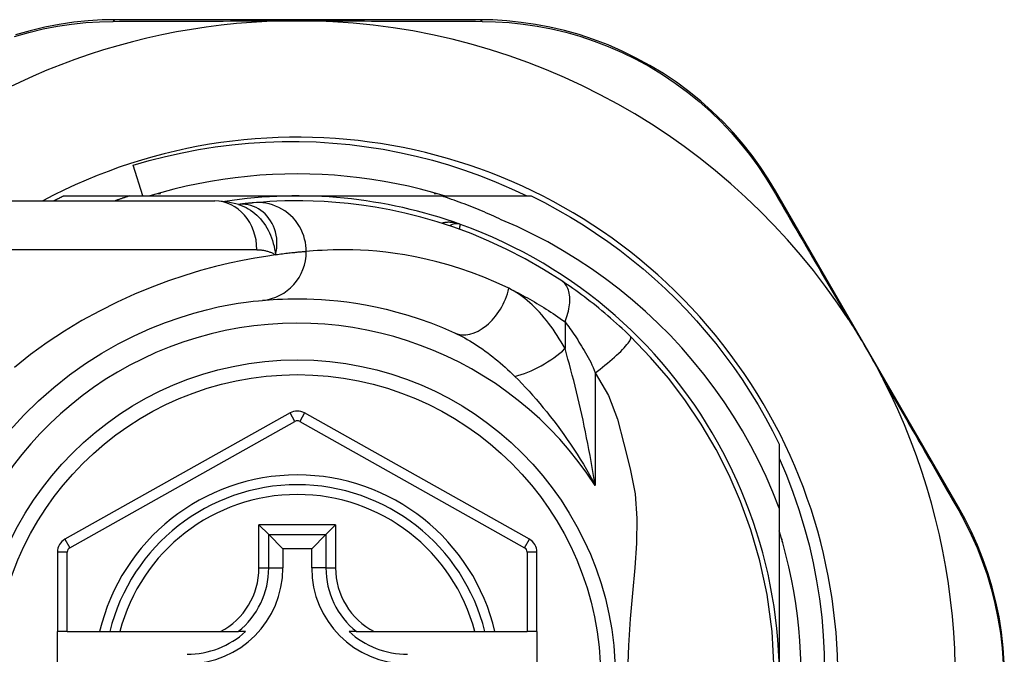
# Model space of a CAD drawing. Header units: inches. Extents: x 19 to 626, y 56 to 294.
# Tile 133 of 256: x 85.911 to 86.703, y 179.549 to 180.059. Entities that reach past the tile are written whole.
import ezdxf

# ---------------------------------------------------------------- set-up
doc = ezdxf.new("R2010")
doc.units = ezdxf.units.IN
doc.header["$MEASUREMENT"] = 0
doc.layers.add('Visible Edges(ANSI)', color=7, linetype='Continuous', lineweight=25)
doc.layers.add('Visible Tangent Edges(ANSI)', color=7, linetype='Continuous', lineweight=25)

msp = doc.modelspace()

# ---------------------------------------------------------------- linework, layer by layer
at = {"layer": 'Visible Edges(ANSI)'}
for p, q in [((86.28017, 180.05895), (85.98809, 180.05895)), ((86.00969, 179.91722), (86.00175, 179.94183)), ((85.94585, 179.91722), (85.99891, 179.91722)), ((85.99891, 179.91722), (86.13394, 179.91722)), ((86.02203, 179.91919), (86.02394, 179.91919)), ((86.02394, 179.91919), (86.02394, 179.91973)), ((86.13394, 179.91722), (86.24986, 179.91722)), ((86.24394, 179.91973), (86.24394, 179.91919)), ((86.24394, 179.91919), (86.24585, 179.91919)), ((86.24986, 179.91722), (86.32202, 179.91722)), ((86.66606, 179.66688), (86.51867, 179.92145)), ((85.83025, 179.91328), (86.06751, 179.91328)), ((86.08668, 179.91036), (86.08663, 179.91036)), ((86.12816, 179.74272), (85.94697, 179.64108)), ((86.32074, 179.64108), (86.13972, 179.74271)), ((86.52173, 179.71751), (86.52173, 179.66613)), ((86.52173, 179.66613), (86.52173, 179.52942)), ((86.1031, 179.65278), (86.11094, 179.64494)), ((86.15693, 179.64494), (86.16477, 179.65278)), ((86.11094, 179.64494), (86.12237, 179.63351)), ((86.15693, 179.64494), (86.1455, 179.63351)), ((86.5237, 179.64134), (86.5237, 179.63942)), ((86.5237, 179.63942), (86.52424, 179.63942)), ((86.12237, 179.63351), (86.12237, 179.61801)), ((86.1455, 179.63351), (86.12237, 179.63351)), ((86.1455, 179.61801), (86.1455, 179.63351)), ((85.94094, 179.63078), (85.94094, 179.56683)), ((86.32676, 179.56683), (86.32676, 179.63078)), ((85.94881, 179.56683), (85.94094, 179.56683)), ((85.94094, 179.49202), (85.94094, 179.56683)), ((85.94881, 179.56683), (85.97489, 179.56683)), ((85.97489, 179.56683), (85.98299, 179.56683)), ((85.98299, 179.56683), (85.99112, 179.56683)), ((85.99112, 179.56683), (86.07209, 179.56683)), ((86.07209, 179.56683), (86.08637, 179.56683)), ((86.09228, 179.56683), (86.08637, 179.56683)), ((86.1815, 179.56683), (86.17559, 179.56683)), ((86.1815, 179.56683), (86.19578, 179.56683)), ((86.19578, 179.56683), (86.27676, 179.56683)), ((86.27676, 179.56683), (86.28488, 179.56683)), ((86.28488, 179.56683), (86.29298, 179.56683)), ((86.29298, 179.56683), (86.31889, 179.56683)), ((86.32676, 179.56683), (86.31889, 179.56683)), ((86.32676, 179.56683), (86.32676, 179.49202))]:
    msp.add_line(p, q, dxfattribs=at)
at = {"layer": 'Visible Edges(ANSI)', "flags": 128}
for points in [[(85.98809, 180.05895), (85.97696, 180.05873), (85.9656, 180.05803), (85.95406, 180.05684), (85.9424, 180.05514), (85.93067, 180.0529), (85.91891, 180.05012), (85.90715, 180.0468)], [(86.51867, 179.92145), (86.51292, 179.93093), (86.50666, 179.94037), (86.49988, 179.94972), (86.4926, 179.95893), (86.48482, 179.96793), (86.47657, 179.97669), (86.46784, 179.98518), (86.45864, 179.99336), (86.44899, 180.00117), (86.43892, 180.00859), (86.42848, 180.01557), (86.41772, 180.0221), (86.40668, 180.02815), (86.39541, 180.03368), (86.38395, 180.03866), (86.37235, 180.04308), (86.36067, 180.04692), (86.34896, 180.0502), (86.33725, 180.05293), (86.32559, 180.05514), (86.31401, 180.05683), (86.30255, 180.05802), (86.29126, 180.05872), (86.28017, 180.05895)], [(86.12162, 180.05796), (86.12264, 180.05798), (86.12367, 180.058), (86.1247, 180.05802), (86.12573, 180.05803), (86.12677, 180.05805), (86.1278, 180.05806), (86.12882, 180.05807), (86.12985, 180.05808), (86.13087, 180.05808), (86.1319, 180.05809), (86.13292, 180.05809), (86.13395, 180.05809), (86.13497, 180.05809), (86.13599, 180.05809), (86.13702, 180.05808), (86.13804, 180.05808), (86.13907, 180.05807), (86.14009, 180.05806), (86.14112, 180.05805), (86.14215, 180.05803), (86.14318, 180.05802), (86.1442, 180.058), (86.14523, 180.05798), (86.14626, 180.05796)], [(86.00175, 179.94183), (86.0148, 179.94563), (86.02795, 179.94902), (86.04119, 179.952), (86.0545, 179.95455), (86.06788, 179.95668), (86.08131, 179.9584), (86.09479, 179.95969), (86.10831, 179.96056), (86.12185, 179.961), (86.13541, 179.96102), (86.14898, 179.96061), (86.16254, 179.95978), (86.17608, 179.95851), (86.18956, 179.95683), (86.20297, 179.95472), (86.21629, 179.95219), (86.22951, 179.94924), (86.24263, 179.94589), (86.25564, 179.94212), (86.26852, 179.93795), (86.28127, 179.93336), (86.29388, 179.92838), (86.30633, 179.923), (86.31862, 179.91722)], [(86.25249, 179.91722), (86.24287, 179.92003), (86.23318, 179.92261), (86.22343, 179.92494), (86.21362, 179.92703), (86.20377, 179.92888), (86.19387, 179.93048), (86.18394, 179.93184), (86.17398, 179.93295), (86.16399, 179.93382), (86.15398, 179.93444), (86.14396, 179.93481), (86.13394, 179.93494), (86.12391, 179.93481), (86.11389, 179.93444), (86.10389, 179.93382), (86.0939, 179.93295), (86.08394, 179.93184), (86.074, 179.93048), (86.06411, 179.92888), (86.05425, 179.92703), (86.04445, 179.92494), (86.0347, 179.92261), (86.02501, 179.92003), (86.01539, 179.91722)], [(85.93794, 179.91328), (85.93827, 179.91345), (85.9386, 179.91362), (85.93893, 179.91378), (85.93926, 179.91395), (85.93958, 179.91412), (85.93991, 179.91428), (85.94024, 179.91445), (85.94057, 179.91461), (85.9409, 179.91478), (85.94123, 179.91494), (85.94156, 179.91511), (85.94189, 179.91527), (85.94222, 179.91544), (85.94255, 179.9156), (85.94288, 179.91576), (85.94321, 179.91593), (85.94354, 179.91609), (85.94387, 179.91625), (85.9442, 179.91641), (85.94453, 179.91657), (85.94486, 179.91674), (85.94519, 179.9169), (85.94552, 179.91706), (85.94585, 179.91722)], [(85.99891, 179.91722), (85.99843, 179.91706), (85.99794, 179.91691), (85.99746, 179.91675), (85.99697, 179.91659), (85.99649, 179.91643), (85.996, 179.91627), (85.99552, 179.91611), (85.99503, 179.91595), (85.99455, 179.91578), (85.99407, 179.91562), (85.99358, 179.91546), (85.9931, 179.91529), (85.99261, 179.91513), (85.99213, 179.91497), (85.99165, 179.9148), (85.99117, 179.91463), (85.99068, 179.91447), (85.9902, 179.9143), (85.98972, 179.91413), (85.98924, 179.91396), (85.98875, 179.91379), (85.98827, 179.91362), (85.98779, 179.91345), (85.98731, 179.91328)], [(86.29807, 179.89808), (86.29611, 179.899), (86.29415, 179.89991), (86.29218, 179.90081), (86.29021, 179.9017), (86.28823, 179.90258), (86.28625, 179.90345), (86.28426, 179.9043), (86.28227, 179.90515), (86.28028, 179.90599), (86.27828, 179.90681), (86.27627, 179.90762), (86.27427, 179.90843), (86.27225, 179.90922), (86.27024, 179.91), (86.26822, 179.91077), (86.26619, 179.91153), (86.26416, 179.91228), (86.26213, 179.91302), (86.2601, 179.91375), (86.25806, 179.91446), (86.25601, 179.91517), (86.25396, 179.91586), (86.25191, 179.91655), (86.24986, 179.91722)], [(86.32202, 179.91722), (86.33274, 179.91184), (86.3433, 179.90616), (86.35369, 179.90019), (86.36392, 179.89394), (86.37397, 179.8874), (86.38383, 179.88058), (86.3935, 179.8735), (86.40297, 179.86614), (86.41224, 179.85853), (86.42128, 179.85066), (86.43011, 179.84255), (86.4387, 179.83419), (86.44706, 179.82559), (86.45518, 179.81677), (86.46304, 179.80772), (86.47066, 179.79846), (86.47801, 179.78899), (86.4851, 179.77932), (86.49191, 179.76946), (86.49845, 179.75941), (86.50471, 179.74918), (86.51067, 179.73878), (86.51635, 179.72822), (86.52173, 179.71751)], [(86.08693, 179.91026), (86.07705, 179.91258), (86.06751, 179.91328)], [(86.09868, 179.91166), (86.09834, 179.91163), (86.09799, 179.9116), (86.09762, 179.91156), (86.09724, 179.91152), (86.09684, 179.91149), (86.09643, 179.91145), (86.096, 179.9114), (86.09557, 179.91136), (86.09511, 179.91131), (86.09465, 179.91127), (86.09417, 179.91122), (86.09367, 179.91117), (86.09317, 179.91111), (86.09265, 179.91106), (86.09211, 179.911), (86.09156, 179.91094), (86.091, 179.91087), (86.09042, 179.91081), (86.08983, 179.91074), (86.08923, 179.91067), (86.08861, 179.9106), (86.08798, 179.91052), (86.08734, 179.91044), (86.08668, 179.91036)], [(86.34687, 179.84881), (86.33209, 179.85818), (86.31732, 179.86664), (86.30264, 179.87423), (86.28813, 179.88095), (86.27387, 179.88687), (86.25995, 179.89201), (86.24639, 179.89644), (86.23324, 179.90022), (86.22054, 179.90339), (86.20833, 179.906), (86.19664, 179.90813), (86.18548, 179.90981), (86.17488, 179.91109), (86.16486, 179.91204), (86.15543, 179.91268), (86.1466, 179.91307), (86.13838, 179.91326), (86.13079, 179.91327), (86.12382, 179.91315), (86.1175, 179.91293), (86.11181, 179.91264), (86.10678, 179.91232), (86.1024, 179.91199), (86.09868, 179.91166)], [(86.52173, 179.66613), (86.51664, 179.67892), (86.51113, 179.69154), (86.50519, 179.70397), (86.49883, 179.71621), (86.49206, 179.72823), (86.48488, 179.74004), (86.4773, 179.7516), (86.46933, 179.76289), (86.461, 179.7739), (86.45231, 179.78461), (86.44325, 179.79502), (86.43386, 179.80512), (86.42412, 179.8149), (86.41405, 179.82435), (86.40365, 179.83346), (86.39295, 179.84221), (86.38196, 179.85059), (86.37071, 179.85858), (86.35919, 179.86618), (86.34743, 179.87338), (86.33542, 179.88018), (86.32319, 179.88657), (86.31074, 179.89253), (86.29807, 179.89808)], [(86.40212, 179.80406), (86.3999, 179.80621), (86.39765, 179.80835), (86.39538, 179.81049), (86.39308, 179.8126), (86.39077, 179.81471), (86.38843, 179.8168), (86.38607, 179.81886), (86.38372, 179.8209), (86.38136, 179.82291), (86.37899, 179.82488), (86.37663, 179.82682), (86.37428, 179.82873), (86.37192, 179.8306), (86.36958, 179.83244), (86.36724, 179.83424), (86.36492, 179.83601), (86.3626, 179.83774), (86.36029, 179.83944), (86.358, 179.8411), (86.35573, 179.84272), (86.35348, 179.84431), (86.35125, 179.84585), (86.34904, 179.84735), (86.34687, 179.84881)], [(85.90273, 179.72852), (85.91393, 179.74081), (85.92568, 179.75239), (85.93791, 179.76323), (85.95053, 179.77327), (85.96346, 179.78243), (85.97656, 179.79072), (85.98969, 179.79814), (86.00269, 179.80472), (86.01543, 179.81048), (86.02777, 179.81542), (86.03955, 179.81957), (86.05064, 179.82296), (86.0609, 179.82571), (86.0703, 179.82791), (86.07878, 179.82962), (86.0863, 179.83091), (86.09282, 179.83185), (86.09829, 179.83251), (86.10267, 179.83296), (86.10591, 179.83325)], [(86.10591, 179.83325), (86.10837, 179.83347), (86.11122, 179.8337), (86.11443, 179.83392), (86.11803, 179.83413), (86.122, 179.83431), (86.12634, 179.83445), (86.13105, 179.83453), (86.13612, 179.83453), (86.14154, 179.83445), (86.1473, 179.83426), (86.1534, 179.83393), (86.15983, 179.83345), (86.1666, 179.8328), (86.17371, 179.83194), (86.18114, 179.83087), (86.1889, 179.82955), (86.19698, 179.82796), (86.20535, 179.82606), (86.214, 179.82385), (86.22289, 179.82128), (86.232, 179.81835), (86.24131, 179.81503), (86.25078, 179.81128), (86.2604, 179.8071)], [(86.57767, 179.81753), (86.57892, 179.8156), (86.58016, 179.81365), (86.58139, 179.81169), (86.5826, 179.80974), (86.58381, 179.80776), (86.58503, 179.80576), (86.58624, 179.80375), (86.58743, 179.80175), (86.58861, 179.79976), (86.58976, 179.7978), (86.59091, 179.79583), (86.59205, 179.79387), (86.59319, 179.7919), (86.59432, 179.78993), (86.59545, 179.78795), (86.59657, 179.78596), (86.59769, 179.78398), (86.59881, 179.78197), (86.59993, 179.77992), (86.60107, 179.77786), (86.60219, 179.77577), (86.6033, 179.77368), (86.6044, 179.7716), (86.60546, 179.76954)], [(86.51774, 179.53581), (86.51595, 179.56688), (86.51188, 179.59658), (86.50602, 179.62379), (86.49883, 179.64859), (86.49062, 179.67133), (86.48139, 179.6926), (86.47096, 179.71318), (86.4589, 179.73375), (86.44584, 179.75319), (86.4325, 179.77074), (86.41822, 179.78736), (86.40212, 179.80406)], [(86.52173, 179.70634), (86.52748, 179.69274), (86.53275, 179.67893), (86.53755, 179.66493), (86.54186, 179.65077), (86.54567, 179.63649), (86.54898, 179.62211), (86.55179, 179.60762), (86.55408, 179.59306), (86.55588, 179.57843), (86.55716, 179.56374), (86.55793, 179.54901), (86.5582, 179.53425)], [(86.70282, 179.54131), (86.70198, 179.5539), (86.70057, 179.56639), (86.69859, 179.57871), (86.69607, 179.59081), (86.69304, 179.60266), (86.68953, 179.61422), (86.68559, 179.62548), (86.68123, 179.6364), (86.67651, 179.64696), (86.67144, 179.65713), (86.66606, 179.66688)], [(86.53933, 179.53945), (86.53895, 179.54947), (86.53833, 179.55947), (86.53747, 179.56946), (86.53635, 179.57943), (86.535, 179.58936), (86.53339, 179.59926), (86.53154, 179.60911), (86.52945, 179.61891), (86.52712, 179.62866), (86.52455, 179.63835), (86.52173, 179.64798)]]:
    msp.add_lwpolyline(points, dxfattribs=at)
at = {"layer": 'Visible Edges(ANSI)'}
msp.add_circle((86.13394, 179.52942), 0.25591, dxfattribs=at)
for centre, radius, start, end in [((86.13394, 179.52857), 0.52953, 91.33308, 133.40464), ((86.13394, 179.52857), 0.52953, 33.07249, 88.66692), ((86.13394, 179.52942), 0.43504, 241.92751, 118.07249), ((86.13394, 179.52942), 0.3878, 70.21195, 98.66609), ((86.13394, 179.52942), 0.3878, 261.33391, 70.21195), ((86.26189, 179.88506), 0.00984, 70.21195, 123.93658), ((86.13394, 179.52857), 0.52953, 341.08535, 27.06854), ((86.13393, 179.73242), 0.01181, 60.68681, 119.29123), ((86.13394, 179.52942), 0.15551, 13.91643, 166.08357), ((85.95275, 179.63078), 0.01181, 119.29123, 180), ((86.31495, 179.63078), 0.01181, 0, 60.68681), ((86.04535, 179.61801), 0.07702, 270, 0), ((86.22252, 179.61801), 0.07702, 180, 270), ((86.04535, 179.61801), 0.06944, 270, 312.51741), ((86.22252, 179.61801), 0.06944, 227.48259, 270)]:
    msp.add_arc(centre, radius, start, end, dxfattribs=at)
at = {"layer": 'Visible Tangent Edges(ANSI)'}
for p, q in [((86.1014, 179.87391), (85.83025, 179.87391)), ((86.34934, 179.81605), (86.34934, 179.79439)), ((86.37364, 179.7749), (86.37364, 179.68439)), ((86.13201, 179.73585), (86.12816, 179.74272)), ((86.13972, 179.74271), (86.13586, 179.73585)), ((85.95082, 179.63421), (86.13201, 179.73585)), ((86.13586, 179.73585), (86.31688, 179.63421)), ((86.1031, 179.61801), (86.1031, 179.65278)), ((86.16477, 179.65278), (86.1031, 179.65278)), ((86.16477, 179.65278), (86.16477, 179.61801)), ((85.94697, 179.64108), (85.95082, 179.63421)), ((86.11094, 179.61801), (86.11094, 179.64494)), ((86.11094, 179.64494), (86.15693, 179.64494)), ((86.15693, 179.64494), (86.15693, 179.61801)), ((86.31688, 179.63421), (86.32074, 179.64108)), ((85.94881, 179.63078), (85.94094, 179.63078)), ((85.94881, 179.56683), (85.94881, 179.63078)), ((86.32676, 179.63078), (86.31889, 179.63078)), ((86.31889, 179.63078), (86.31889, 179.56683)), ((86.1031, 179.61801), (86.11094, 179.61801)), ((86.11094, 179.61801), (86.12237, 179.61801)), ((86.15693, 179.61801), (86.1455, 179.61801)), ((86.15693, 179.61801), (86.16477, 179.61801))]:
    msp.add_line(p, q, dxfattribs=at)
at = {"layer": 'Visible Tangent Edges(ANSI)', "flags": 128}
for points in [[(85.90645, 180.04548), (85.91796, 180.04876), (85.92947, 180.05151), (85.94095, 180.05373), (85.95236, 180.05543), (85.96365, 180.05664), (85.97476, 180.05736), (85.98566, 180.05762)], [(85.98566, 180.05762), (85.99089, 180.05765), (85.99616, 180.05767), (86.00148, 180.05769), (86.00684, 180.05771), (86.01225, 180.05773), (86.01769, 180.05775), (86.02317, 180.05777), (86.0287, 180.05778), (86.03426, 180.0578), (86.03986, 180.05782), (86.0455, 180.05783), (86.05117, 180.05785), (86.05688, 180.05786), (86.06262, 180.05788), (86.0684, 180.05789), (86.07421, 180.0579), (86.08005, 180.05791), (86.08592, 180.05792), (86.09183, 180.05793), (86.09775, 180.05794), (86.1037, 180.05794), (86.10966, 180.05795), (86.11564, 180.05795), (86.12162, 180.05796)], [(86.14626, 180.05796), (86.15225, 180.05795), (86.15823, 180.05795), (86.1642, 180.05794), (86.17016, 180.05794), (86.1761, 180.05793), (86.18201, 180.05792), (86.18789, 180.05791), (86.19374, 180.0579), (86.19956, 180.05789), (86.20535, 180.05788), (86.21111, 180.05786), (86.21684, 180.05785), (86.22254, 180.05783), (86.2282, 180.05782), (86.23382, 180.0578), (86.23941, 180.05778), (86.24496, 180.05777), (86.25047, 180.05775), (86.25594, 180.05773), (86.26137, 180.05771), (86.26675, 180.05769), (86.27208, 180.05767), (86.27737, 180.05764), (86.28261, 180.05762)], [(86.28261, 180.05762), (86.29346, 180.05735), (86.30451, 180.05662), (86.31572, 180.05542), (86.32705, 180.05373), (86.33846, 180.05154), (86.34992, 180.04883), (86.36138, 180.0456), (86.3728, 180.04182), (86.38415, 180.03748), (86.39537, 180.03259), (86.40641, 180.02717), (86.41722, 180.02125), (86.42776, 180.01485), (86.43799, 180.00802), (86.44785, 180.00077), (86.45731, 179.99313), (86.46633, 179.98514), (86.47489, 179.97684), (86.483, 179.96828), (86.49063, 179.95949), (86.49779, 179.95051), (86.50446, 179.94138), (86.51062, 179.93216), (86.51628, 179.92291)], [(86.51628, 179.92291), (86.51866, 179.91883), (86.52106, 179.91473), (86.52348, 179.9106), (86.52591, 179.90643), (86.52836, 179.90223), (86.53083, 179.89801), (86.53332, 179.89375), (86.53582, 179.88946), (86.53833, 179.88515), (86.54086, 179.88081), (86.54341, 179.87644), (86.54597, 179.87205), (86.54854, 179.86763), (86.55113, 179.86319), (86.55373, 179.85872), (86.55635, 179.85423), (86.55897, 179.84972), (86.56161, 179.84518), (86.56426, 179.84062), (86.56692, 179.83604), (86.5696, 179.83144), (86.57228, 179.82682), (86.57497, 179.82218), (86.57767, 179.81753)], [(86.08796, 179.91046), (86.08789, 179.91046), (86.08781, 179.91045), (86.08774, 179.91045), (86.08768, 179.91044), (86.08761, 179.91044), (86.08754, 179.91044), (86.08748, 179.91043), (86.08742, 179.91043), (86.08736, 179.91042), (86.0873, 179.91042), (86.08725, 179.91042), (86.08719, 179.91041), (86.08714, 179.91041), (86.08709, 179.9104), (86.08704, 179.9104), (86.087, 179.9104), (86.08695, 179.91039), (86.08691, 179.91039), (86.08687, 179.91038), (86.08683, 179.91038), (86.08679, 179.91038), (86.08675, 179.91037), (86.08672, 179.91037), (86.08668, 179.91036)], [(86.08693, 179.91026), (86.08888, 179.90957), (86.0908, 179.90877), (86.09268, 179.90785), (86.09451, 179.90683), (86.0963, 179.90571), (86.09803, 179.90449), (86.0997, 179.90317), (86.10131, 179.90176), (86.10285, 179.90026), (86.10432, 179.89868), (86.10572, 179.89701), (86.10705, 179.89527), (86.10829, 179.89345), (86.10945, 179.89156), (86.11052, 179.88961), (86.11151, 179.88761), (86.11241, 179.88555), (86.11322, 179.88344), (86.11396, 179.88128), (86.11461, 179.87907), (86.11519, 179.87681), (86.11569, 179.87451), (86.11611, 179.87216), (86.11647, 179.86977)], [(86.11647, 179.86977), (86.11704, 179.87251), (86.11741, 179.87523), (86.11758, 179.87793), (86.11756, 179.88059), (86.11735, 179.8832), (86.11695, 179.88575), (86.11638, 179.88823), (86.11565, 179.89063), (86.11474, 179.89294), (86.11369, 179.89514), (86.11248, 179.89723), (86.11114, 179.89919), (86.10967, 179.90102), (86.10808, 179.90271), (86.10638, 179.90425), (86.10458, 179.90563), (86.10269, 179.90685), (86.10073, 179.9079), (86.09871, 179.90877), (86.09662, 179.90947), (86.09449, 179.90999), (86.09232, 179.91033), (86.09014, 179.91049), (86.08796, 179.91046)], [(86.14116, 179.87246), (86.14108, 179.87491), (86.14084, 179.87742), (86.14043, 179.87996), (86.13985, 179.88253), (86.13907, 179.88511), (86.13811, 179.88767), (86.13695, 179.89019), (86.13561, 179.89266), (86.13408, 179.89505), (86.13236, 179.89733), (86.13048, 179.8995), (86.12844, 179.90153), (86.12625, 179.9034), (86.12395, 179.9051), (86.12154, 179.90661), (86.11905, 179.90794), (86.1165, 179.90907), (86.11391, 179.91), (86.11131, 179.91073), (86.10871, 179.91127), (86.10613, 179.91162), (86.10359, 179.9118), (86.1011, 179.91181), (86.09868, 179.91166)], [(86.26522, 179.89432), (86.26461, 179.89453), (86.264, 179.89473), (86.26338, 179.89492), (86.26276, 179.89509), (86.26213, 179.89525), (86.2615, 179.89539), (86.26086, 179.89552), (86.26023, 179.89563), (86.25959, 179.89573), (86.25895, 179.89582), (86.25831, 179.89589), (86.25768, 179.89594), (86.25704, 179.89598), (86.2564, 179.896), (86.25576, 179.89601), (86.25513, 179.896), (86.25449, 179.89597), (86.25386, 179.89593), (86.25323, 179.89586), (86.2526, 179.89578), (86.25198, 179.89568), (86.25137, 179.89556), (86.25076, 179.89542), (86.25016, 179.89527)], [(86.2644, 179.89043), (86.26446, 179.89073), (86.26452, 179.89102), (86.26458, 179.8913), (86.26464, 179.89157), (86.2647, 179.89183), (86.26475, 179.89208), (86.2648, 179.89231), (86.26484, 179.89253), (86.26489, 179.89274), (86.26493, 179.89294), (86.26497, 179.89313), (86.26501, 179.8933), (86.26504, 179.89346), (86.26507, 179.89361), (86.2651, 179.89374), (86.26513, 179.89386), (86.26515, 179.89397), (86.26517, 179.89406), (86.26518, 179.89414), (86.2652, 179.8942), (86.26521, 179.89426), (86.26522, 179.89429), (86.26522, 179.89431), (86.26522, 179.89432)], [(86.11647, 179.86977), (86.1085, 179.86861), (86.09963, 179.86715), (86.08992, 179.86532), (86.0794, 179.86309), (86.06812, 179.8604), (86.05612, 179.85718), (86.0435, 179.85335), (86.03035, 179.84891), (86.01679, 179.84383), (86.00293, 179.8381), (85.98886, 179.83172), (85.97471, 179.82467), (85.96057, 179.81694), (85.94657, 179.80852), (85.93279, 179.79941), (85.91934, 179.78963), (85.90626, 179.77924)], [(86.1014, 179.87391), (86.10209, 179.87391), (86.10278, 179.87389), (86.10346, 179.87385), (86.10414, 179.8738), (86.10481, 179.87374), (86.10548, 179.87367), (86.10615, 179.87358), (86.1068, 179.87347), (86.10746, 179.87335), (86.1081, 179.87322), (86.10874, 179.87307), (86.10938, 179.87291), (86.11001, 179.87273), (86.11063, 179.87253), (86.11125, 179.87233), (86.11185, 179.8721), (86.11246, 179.87186), (86.11305, 179.87161), (86.11364, 179.87134), (86.11422, 179.87106), (86.11479, 179.87076), (86.11536, 179.87045), (86.11592, 179.87012), (86.11647, 179.86977)], [(86.14116, 179.87246), (86.14058, 179.87241), (86.13995, 179.87236), (86.13929, 179.8723), (86.13858, 179.87224), (86.13784, 179.87218), (86.13706, 179.87211), (86.13624, 179.87204), (86.13538, 179.87196), (86.13448, 179.87187), (86.13354, 179.87178), (86.13257, 179.87169), (86.13155, 179.87158), (86.1305, 179.87148), (86.12941, 179.87136), (86.12829, 179.87124), (86.12712, 179.87111), (86.12592, 179.87097), (86.12468, 179.87082), (86.1234, 179.87067), (86.12209, 179.87051), (86.12074, 179.87034), (86.11935, 179.87016), (86.11793, 179.86997), (86.11647, 179.86977)], [(86.30418, 179.84293), (86.29403, 179.84765), (86.28403, 179.85188), (86.27421, 179.85563), (86.2646, 179.85894), (86.25521, 179.86184), (86.24609, 179.86434), (86.23725, 179.86648), (86.22873, 179.86828), (86.22054, 179.86977), (86.2127, 179.87098), (86.2052, 179.87194), (86.19806, 179.87268), (86.19127, 179.87322), (86.18483, 179.87359), (86.17875, 179.87381), (86.17304, 179.8739), (86.16769, 179.8739), (86.16272, 179.87381), (86.15814, 179.87365), (86.15395, 179.87344), (86.15015, 179.87321), (86.14676, 179.87296), (86.14376, 179.8727), (86.14116, 179.87246)], [(86.34934, 179.81605), (86.35, 179.81773), (86.35062, 179.81942), (86.35118, 179.82114), (86.35168, 179.82285), (86.35212, 179.82457), (86.35249, 179.82629), (86.3528, 179.82799), (86.35303, 179.82967), (86.35319, 179.83132), (86.35327, 179.83294), (86.35327, 179.83451), (86.3532, 179.83604), (86.35304, 179.83751), (86.35282, 179.83892), (86.35251, 179.84027), (86.35213, 179.84154), (86.35169, 179.84274), (86.35117, 179.84386), (86.35059, 179.84489), (86.34995, 179.84585), (86.34925, 179.84671), (86.34851, 179.8475), (86.34771, 179.84819), (86.34687, 179.84881)], [(86.30418, 179.84293), (86.30604, 179.84202), (86.3079, 179.84109), (86.30976, 179.84014), (86.31162, 179.83918), (86.31349, 179.8382), (86.31537, 179.8372), (86.31724, 179.83618), (86.31912, 179.83515), (86.321, 179.83409), (86.32288, 179.83302), (86.32477, 179.83193), (86.32666, 179.83082), (86.32855, 179.82969), (86.33044, 179.82855), (86.33233, 179.82738), (86.33422, 179.8262), (86.33611, 179.825), (86.338, 179.82378), (86.33989, 179.82254), (86.34178, 179.82128), (86.34367, 179.82001), (86.34556, 179.81871), (86.34745, 179.81739), (86.34934, 179.81605)], [(86.34934, 179.79439), (86.34782, 179.7971), (86.34627, 179.79977), (86.34468, 179.8024), (86.34305, 179.80498), (86.34138, 179.80751), (86.33968, 179.80998), (86.33794, 179.8124), (86.33617, 179.81476), (86.33438, 179.81706), (86.33255, 179.8193), (86.33069, 179.82148), (86.3288, 179.8236), (86.32689, 179.82564), (86.32494, 179.82762), (86.32297, 179.82953), (86.32097, 179.83136), (86.31894, 179.83311), (86.31689, 179.83479), (86.31481, 179.83638), (86.31272, 179.83789), (86.31061, 179.8393), (86.30848, 179.84061), (86.30634, 179.84182), (86.30418, 179.84293)], [(86.34934, 179.81605), (86.35031, 179.81474), (86.3513, 179.81339), (86.3523, 179.81201), (86.35331, 179.81059), (86.35433, 179.80913), (86.35536, 179.80764), (86.3564, 179.80612), (86.35744, 179.80457), (86.35848, 179.80298), (86.35953, 179.80136), (86.36058, 179.79971), (86.36164, 179.79803), (86.36269, 179.79632), (86.36375, 179.79458), (86.36481, 179.79281), (86.36587, 179.791), (86.36693, 179.78918), (86.36798, 179.78732), (86.36902, 179.78541), (86.37002, 179.78342), (86.37099, 179.78138), (86.37191, 179.77927), (86.3728, 179.77711), (86.37364, 179.7749)], [(86.2604, 179.8071), (86.26245, 179.80614), (86.26451, 179.80513), (86.26658, 179.80407), (86.26865, 179.80296), (86.27072, 179.80179), (86.2728, 179.80059), (86.27487, 179.79933), (86.27694, 179.79804), (86.279, 179.7967), (86.28106, 179.79532), (86.28311, 179.79391), (86.28516, 179.79245), (86.28719, 179.79095), (86.28922, 179.78942), (86.29124, 179.78785), (86.29325, 179.78624), (86.29526, 179.78459), (86.29725, 179.78291), (86.29924, 179.78119), (86.30121, 179.77943), (86.30317, 179.77764), (86.30511, 179.77582), (86.30704, 179.77396), (86.30895, 179.77208)], [(86.37364, 179.7749), (86.37558, 179.77637), (86.37754, 179.77788), (86.37952, 179.77944), (86.3815, 179.78103), (86.38346, 179.78264), (86.3854, 179.78426), (86.38729, 179.78589), (86.38913, 179.78751), (86.39089, 179.78911), (86.39257, 179.79068), (86.39414, 179.7922), (86.3956, 179.79366), (86.39693, 179.79506), (86.39813, 179.79637), (86.39918, 179.7976), (86.40009, 179.79874), (86.40084, 179.79977), (86.40145, 179.8007), (86.4019, 179.80153), (86.40221, 179.80224), (86.40238, 179.80285), (86.40242, 179.80336), (86.40233, 179.80376), (86.40212, 179.80406)], [(86.37364, 179.68439), (86.37286, 179.68923), (86.37205, 179.69406), (86.37123, 179.69888), (86.37038, 179.70368), (86.3695, 179.70847), (86.36861, 179.71324), (86.36769, 179.71799), (86.36676, 179.72273), (86.3658, 179.72744), (86.36483, 179.73212), (86.36383, 179.73678), (86.36282, 179.74142), (86.36178, 179.74603), (86.36073, 179.75062), (86.35966, 179.75518), (86.35857, 179.75971), (86.35746, 179.76421), (86.35634, 179.76868), (86.3552, 179.7731), (86.35405, 179.77748), (86.35289, 179.7818), (86.35171, 179.78606), (86.35053, 179.79026), (86.34934, 179.79439)], [(86.37364, 179.7749), (86.38441, 179.75668), (86.39147, 179.73761), (86.39668, 179.71793), (86.40176, 179.69783), (86.40581, 179.67767), (86.40724, 179.65778), (86.4069, 179.63803), (86.40551, 179.61812), (86.4037, 179.59785), (86.40189, 179.57704), (86.40045, 179.55556), (86.39971, 179.53385)], [(86.30895, 179.77208), (86.3118, 179.7692), (86.31466, 179.76625), (86.31753, 179.76321), (86.3204, 179.76009), (86.32328, 179.75691), (86.32615, 179.75365), (86.32901, 179.75032), (86.33187, 179.74692), (86.3347, 179.74347), (86.33751, 179.73995), (86.3403, 179.73637), (86.34306, 179.73274), (86.3458, 179.72904), (86.34851, 179.72527), (86.35119, 179.72145), (86.35384, 179.71756), (86.35646, 179.71362), (86.35904, 179.70961), (86.36158, 179.70555), (86.36409, 179.70142), (86.36655, 179.69724), (86.36896, 179.69301), (86.37133, 179.68872), (86.37364, 179.68439)], [(86.60546, 179.76954), (86.60814, 179.7649), (86.61081, 179.76027), (86.61348, 179.75566), (86.61613, 179.75106), (86.61877, 179.74649), (86.62139, 179.74193), (86.62401, 179.7374), (86.62661, 179.73288), (86.6292, 179.72839), (86.63177, 179.72392), (86.63433, 179.71947), (86.63687, 179.71505), (86.6394, 179.71065), (86.64192, 179.70628), (86.64442, 179.70193), (86.6469, 179.69761), (86.64937, 179.69331), (86.65182, 179.68904), (86.65425, 179.68481), (86.65667, 179.6806), (86.65906, 179.67642), (86.66144, 179.67228), (86.6638, 179.66817), (86.66613, 179.66409)], [(86.66613, 179.66409), (86.67136, 179.65453), (86.67628, 179.64456), (86.68087, 179.63421), (86.6851, 179.6235), (86.68893, 179.61247), (86.69233, 179.60114), (86.69528, 179.58954), (86.69773, 179.57768), (86.69965, 179.56562), (86.70102, 179.55339), (86.70184, 179.54105)]]:
    msp.add_lwpolyline(points, dxfattribs=at)
at = {"layer": 'Visible Tangent Edges(ANSI)'}
msp.add_circle((86.13394, 179.52942), 0.24409, dxfattribs=at)
for centre, radius, start, end in [((86.13394, 179.52942), 0.28543, 32.8812, 327.1188), ((86.13393, 179.73242), 0.00394, 60.68681, 119.29123), ((86.13394, 179.52942), 0.16339, 13.23324, 166.76676), ((86.13394, 179.52942), 0.14764, 14.67485, 165.32515), ((85.95275, 179.63078), 0.00394, 119.29123, 180), ((86.31495, 179.63078), 0.00394, 0, 60.68681), ((86.04535, 179.61801), 0.05775, 297.58522, 0), ((86.04535, 179.61801), 0.06559, 308.70967, 0), ((86.22252, 179.61801), 0.06559, 180, 231.29033), ((86.22252, 179.61801), 0.05775, 180, 242.41478)]:
    msp.add_arc(centre, radius, start, end, dxfattribs=at)
for centre, major_axis, ratio, start_param, end_param in [((85.98809, 180.04895), (0, 0.01), 0.487954, 0, 0.52137), ((86.28017, 180.04895), (0, 0.01), 0.488859, 5.761481, 6.283185), ((86.51001, 179.91644), (0.00865, 0.00501), 0.491578, 0, 0.522713), ((86.06751, 179.87391), (0, 0.03937), 0.860915, 4.712389, 6.283185), ((86.07392, 180.10677), (0.01245, -0.19646), 0.394768, 0.00408, 0.020515), ((86.1023, 179.87246), (0.00362, -0.0392), 0.987056, 0, 1.480007), ((86.27672, 179.84293), (-0.01632, -0.03583), 0.663135, 0, 1.864107), ((86.32503, 179.79439), (0.034, 0.01985), 0.367954, 4.019795, 5.274641), ((86.65741, 179.66187), (0.00865, 0.00501), 0.490887, 5.760729, 6.283185)]:
    msp.add_ellipse(centre, major_axis=major_axis, ratio=ratio, start_param=start_param, end_param=end_param, dxfattribs=at)

doc.saveas('drawing.dxf')
